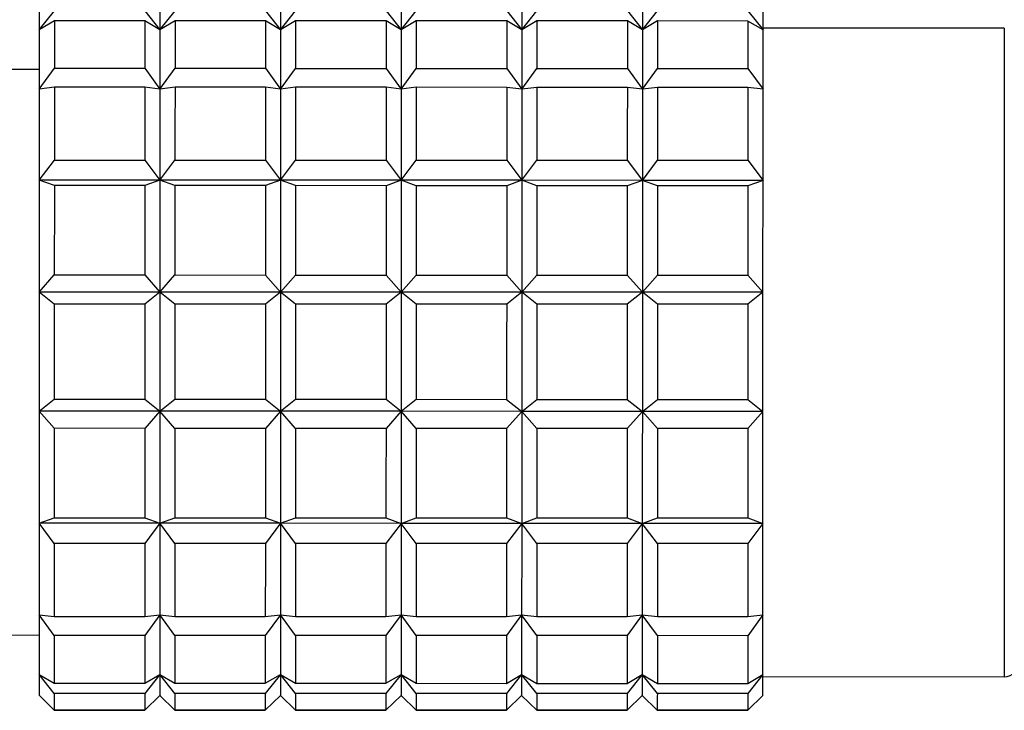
# Model space of a CAD drawing. Header units: inches. Extents: x 1.8 to 31.6, y 1.3 to 21.4.
# Tile 41 of 65: x 9.814 to 10.328, y 19.219 to 19.579. Entities that reach past the tile are written whole.
import ezdxf

# ---------------------------------------------------------------- set-up
doc = ezdxf.new("R2010")
doc.units = ezdxf.units.IN
doc.header["$MEASUREMENT"] = 0

msp = doc.modelspace()

# ---------------------------------------------------------------- linework, layer by layer
at = {"color": 7, "linetype": 'Continuous', "lineweight": 25}
for p, q in [((9.82443, 19.57423), (9.83231, 19.58411)), ((9.87955, 19.58409), (9.88742, 19.57421)), ((9.88742, 19.57421), (9.8953, 19.58409)), ((9.94254, 19.58408), (9.95041, 19.5742)), ((9.95041, 19.5742), (9.95829, 19.58407)), ((10.00553, 19.58406), (10.01341, 19.57418)), ((10.01341, 19.57418), (10.02128, 19.58406)), ((10.06853, 19.58404), (10.0764, 19.57416)), ((10.0764, 19.57416), (10.08427, 19.58404)), ((10.13152, 19.58403), (10.13939, 19.57415)), ((10.13939, 19.57415), (10.14727, 19.58402)), ((10.19451, 19.58401), (10.20238, 19.57413)), ((9.8323, 19.57885), (9.82443, 19.57423)), ((9.87955, 19.57884), (9.8323, 19.57885)), ((9.88742, 19.57421), (9.87955, 19.57884)), ((9.8953, 19.57884), (9.88742, 19.57421)), ((9.94254, 19.57883), (9.8953, 19.57884)), ((9.95041, 19.5742), (9.94254, 19.57883)), ((9.95829, 19.57882), (9.95041, 19.5742)), ((10.00553, 19.57881), (9.95829, 19.57882)), ((10.01341, 19.57418), (10.00553, 19.57881)), ((10.02128, 19.57881), (10.01341, 19.57418)), ((10.06852, 19.57879), (10.02128, 19.57881)), ((10.0764, 19.57416), (10.06852, 19.57879)), ((10.08427, 19.57879), (10.0764, 19.57416)), ((10.13152, 19.57878), (10.08427, 19.57879)), ((10.13939, 19.57415), (10.13152, 19.57878)), ((10.14727, 19.57877), (10.13939, 19.57415)), ((10.19451, 19.57876), (10.14727, 19.57877)), ((10.20238, 19.57413), (10.19451, 19.57876)), ((10.32837, 19.57495), (10.20238, 19.57498)), ((9.82442, 19.55342), (9.79686, 19.55343)), ((9.82442, 19.54322), (9.8323, 19.55408)), ((9.8323, 19.55408), (9.87954, 19.55407)), ((9.87954, 19.55407), (9.88741, 19.5432)), ((9.88741, 19.5432), (9.89529, 19.55407)), ((9.89529, 19.55407), (9.94253, 19.55406)), ((9.94253, 19.55406), (9.95041, 19.54319)), ((9.95041, 19.54319), (9.95828, 19.55405)), ((9.95828, 19.55405), (10.00553, 19.55404)), ((10.00553, 19.55404), (10.0134, 19.54317)), ((10.0134, 19.54317), (10.02127, 19.55403)), ((10.02127, 19.55403), (10.06852, 19.55402)), ((10.06852, 19.55402), (10.07639, 19.54315)), ((10.07639, 19.54315), (10.08427, 19.55402)), ((10.08427, 19.55402), (10.13151, 19.55401)), ((10.13151, 19.55401), (10.13938, 19.54314)), ((10.13938, 19.54314), (10.14726, 19.554)), ((10.14726, 19.554), (10.1945, 19.55399)), ((10.1945, 19.55399), (10.20237, 19.54312)), ((9.8323, 19.54419), (9.82442, 19.54322)), ((9.87954, 19.54417), (9.8323, 19.54419)), ((9.88741, 19.5432), (9.87954, 19.54417)), ((9.89529, 19.54417), (9.88741, 19.5432)), ((9.94253, 19.54416), (9.89529, 19.54417)), ((9.95041, 19.54319), (9.94253, 19.54416)), ((9.95828, 19.54415), (9.95041, 19.54319)), ((10.00552, 19.54414), (9.95828, 19.54415)), ((10.0134, 19.54317), (10.00552, 19.54414)), ((10.02127, 19.54414), (10.0134, 19.54317)), ((10.06852, 19.54413), (10.02127, 19.54414)), ((10.07639, 19.54315), (10.06852, 19.54413)), ((10.08426, 19.54412), (10.07639, 19.54315)), ((10.13151, 19.54411), (10.08426, 19.54412)), ((10.13938, 19.54314), (10.13151, 19.54411)), ((10.14726, 19.54411), (10.13938, 19.54314)), ((10.1945, 19.54409), (10.14726, 19.54411)), ((10.20237, 19.54312), (10.1945, 19.54409)), ((9.82441, 19.49563), (9.83229, 19.50617)), ((9.83229, 19.50617), (9.87953, 19.50616)), ((9.87953, 19.50616), (9.8874, 19.49562)), ((9.8874, 19.49562), (9.89528, 19.50616)), ((9.89528, 19.50616), (9.94252, 19.50615)), ((9.94252, 19.50615), (9.95039, 19.4956)), ((9.95039, 19.4956), (9.95827, 19.50614)), ((9.95827, 19.50614), (10.00551, 19.50613)), ((10.00551, 19.50613), (10.01339, 19.49558)), ((10.01339, 19.49558), (10.02126, 19.50613)), ((10.02126, 19.50613), (10.06851, 19.50611)), ((10.06851, 19.50611), (10.07638, 19.49557)), ((10.07638, 19.49557), (10.08425, 19.50611)), ((10.08425, 19.50611), (10.1315, 19.5061)), ((10.1315, 19.5061), (10.13937, 19.49555)), ((10.13937, 19.49555), (10.14725, 19.50609)), ((10.14725, 19.50609), (10.19449, 19.50608)), ((10.19449, 19.50608), (10.20236, 19.49554)), ((9.83228, 19.49283), (9.82441, 19.49563)), ((9.8874, 19.49562), (9.82441, 19.49563)), ((9.87953, 19.49281), (9.83228, 19.49283)), ((9.8874, 19.49562), (9.87953, 19.49281)), ((9.89527, 19.49281), (9.8874, 19.49562)), ((9.95039, 19.4956), (9.8874, 19.49562)), ((9.94252, 19.4928), (9.89527, 19.49281)), ((9.95039, 19.4956), (9.94252, 19.4928)), ((9.95827, 19.49279), (9.95039, 19.4956)), ((10.01339, 19.49558), (9.95039, 19.4956)), ((10.00551, 19.49278), (9.95827, 19.49279)), ((10.01339, 19.49558), (10.00551, 19.49278)), ((10.02126, 19.49278), (10.01339, 19.49558)), ((10.07638, 19.49557), (10.01339, 19.49558)), ((10.0685, 19.49277), (10.02126, 19.49278)), ((10.07638, 19.49557), (10.0685, 19.49277)), ((10.08425, 19.49276), (10.07638, 19.49557)), ((10.13937, 19.49555), (10.07638, 19.49557)), ((10.13149, 19.49275), (10.08425, 19.49276)), ((10.13937, 19.49555), (10.13149, 19.49275)), ((10.14724, 19.49275), (10.13937, 19.49555)), ((10.20236, 19.49554), (10.13937, 19.49555)), ((10.19449, 19.49273), (10.14724, 19.49275)), ((10.20236, 19.49554), (10.19449, 19.49273)), ((9.82439, 19.43721), (9.83227, 19.44616)), ((9.83227, 19.44616), (9.87951, 19.44614)), ((9.87951, 19.44614), (9.88739, 19.43719)), ((9.88739, 19.43719), (9.89526, 19.44614)), ((9.89526, 19.44614), (9.94251, 19.44613)), ((9.94251, 19.44613), (9.95038, 19.43718)), ((9.95038, 19.43718), (9.95825, 19.44612)), ((9.95825, 19.44612), (10.0055, 19.44611)), ((10.0055, 19.44611), (10.01337, 19.43716)), ((10.01337, 19.43716), (10.02125, 19.44611)), ((10.02125, 19.44611), (10.06849, 19.4461)), ((10.06849, 19.4461), (10.07636, 19.43715)), ((10.07636, 19.43715), (10.08424, 19.44609)), ((10.08424, 19.44609), (10.13148, 19.44608)), ((10.13148, 19.44608), (10.13935, 19.43713)), ((10.13935, 19.43713), (10.14723, 19.44608)), ((10.14723, 19.44608), (10.19448, 19.44606)), ((10.19448, 19.44606), (10.20235, 19.43711)), ((9.83227, 19.43097), (9.82439, 19.43721)), ((9.88739, 19.43719), (9.82439, 19.43721)), ((9.88739, 19.43719), (9.87951, 19.43095)), ((9.89526, 19.43095), (9.88739, 19.43719)), ((9.95038, 19.43718), (9.88739, 19.43719)), ((9.95038, 19.43718), (9.9425, 19.43094)), ((9.95825, 19.43093), (9.95038, 19.43718)), ((10.01337, 19.43716), (9.95038, 19.43718)), ((10.01337, 19.43716), (10.0055, 19.43092)), ((10.02124, 19.43092), (10.01337, 19.43716)), ((10.07636, 19.43715), (10.01337, 19.43716)), ((10.07636, 19.43715), (10.06849, 19.43091)), ((10.08424, 19.4309), (10.07636, 19.43715)), ((10.13935, 19.43713), (10.07636, 19.43715)), ((10.13935, 19.43713), (10.13148, 19.43089)), ((10.14723, 19.43089), (10.13935, 19.43713)), ((10.20235, 19.43711), (10.13935, 19.43713)), ((10.20235, 19.43711), (10.19447, 19.43087)), ((9.87951, 19.43095), (9.83227, 19.43097)), ((9.9425, 19.43094), (9.89526, 19.43095)), ((10.0055, 19.43092), (9.95825, 19.43093)), ((10.06849, 19.43091), (10.02124, 19.43092)), ((10.13148, 19.43089), (10.08424, 19.4309)), ((10.19447, 19.43087), (10.14723, 19.43089)), ((9.82438, 19.375), (9.83225, 19.38127)), ((9.83225, 19.38127), (9.8795, 19.38126)), ((9.8795, 19.38126), (9.88737, 19.37498)), ((9.88737, 19.37498), (9.89525, 19.38125)), ((9.89525, 19.38125), (9.94249, 19.38124)), ((9.94249, 19.38124), (9.95036, 19.37497)), ((9.95036, 19.37497), (9.95824, 19.38124)), ((9.95824, 19.38124), (10.00548, 19.38123)), ((10.00548, 19.38123), (10.01335, 19.37495)), ((10.01335, 19.37495), (10.02123, 19.38122)), ((10.02123, 19.38122), (10.06847, 19.38121)), ((10.06847, 19.38121), (10.07635, 19.37493)), ((10.07635, 19.37493), (10.08422, 19.38121)), ((10.08422, 19.38121), (10.13147, 19.38119)), ((10.13147, 19.38119), (10.13934, 19.37492)), ((10.13934, 19.37492), (10.14721, 19.38119)), ((10.14721, 19.38119), (10.19446, 19.38118)), ((10.19446, 19.38118), (10.20233, 19.3749)), ((9.83225, 19.36607), (9.82438, 19.375)), ((9.88737, 19.37498), (9.82438, 19.375)), ((9.88737, 19.37498), (9.87949, 19.36606)), ((9.89524, 19.36605), (9.88737, 19.37498)), ((9.95036, 19.37497), (9.88737, 19.37498)), ((9.95036, 19.37497), (9.94249, 19.36604)), ((9.95823, 19.36604), (9.95036, 19.37497)), ((10.01335, 19.37495), (9.95036, 19.37497)), ((10.01335, 19.37495), (10.00548, 19.36603)), ((10.02123, 19.36602), (10.01335, 19.37495)), ((10.07635, 19.37493), (10.01335, 19.37495)), ((10.07635, 19.37493), (10.06847, 19.36601)), ((10.08422, 19.36601), (10.07635, 19.37493)), ((10.13934, 19.37492), (10.07635, 19.37493)), ((10.13934, 19.37492), (10.13146, 19.36599)), ((10.14721, 19.36599), (10.13934, 19.37492)), ((10.20233, 19.3749), (10.13934, 19.37492)), ((10.20233, 19.3749), (10.19445, 19.36598)), ((9.87949, 19.36606), (9.83225, 19.36607)), ((9.94249, 19.36604), (9.89524, 19.36605)), ((10.00548, 19.36603), (9.95823, 19.36604)), ((10.06847, 19.36601), (10.02123, 19.36602)), ((10.13146, 19.36599), (10.08422, 19.36601)), ((10.19445, 19.36598), (10.14721, 19.36599)), ((9.82436, 19.3165), (9.83224, 19.31934)), ((9.83224, 19.31934), (9.87948, 19.31933)), ((9.87948, 19.31933), (9.88736, 19.31648)), ((9.88736, 19.31648), (9.89523, 19.31932)), ((9.89523, 19.31932), (9.94247, 19.31931)), ((9.94247, 19.31931), (9.95035, 19.31647)), ((9.95035, 19.31647), (9.95822, 19.31931)), ((9.95822, 19.31931), (10.00547, 19.3193)), ((10.00547, 19.3193), (10.01334, 19.31645)), ((10.01334, 19.31645), (10.02121, 19.31929)), ((10.02121, 19.31929), (10.06846, 19.31928)), ((10.06846, 19.31928), (10.07633, 19.31643)), ((10.07633, 19.31643), (10.08421, 19.31928)), ((10.08421, 19.31928), (10.13145, 19.31926)), ((10.13145, 19.31926), (10.13932, 19.31642)), ((10.13932, 19.31642), (10.1472, 19.31926)), ((10.1472, 19.31926), (10.19444, 19.31925)), ((10.19444, 19.31925), (10.20232, 19.3164)), ((9.83223, 19.30596), (9.82436, 19.3165)), ((9.88736, 19.31648), (9.82436, 19.3165)), ((9.88736, 19.31648), (9.87948, 19.30595)), ((9.89523, 19.30595), (9.88736, 19.31648)), ((9.95035, 19.31647), (9.88736, 19.31648)), ((9.95035, 19.31647), (9.94247, 19.30594)), ((9.95822, 19.30593), (9.95035, 19.31647)), ((10.01334, 19.31645), (9.95035, 19.31647)), ((10.01334, 19.31645), (10.00546, 19.30592)), ((10.02121, 19.30592), (10.01334, 19.31645)), ((10.07633, 19.31643), (10.01334, 19.31645)), ((10.07633, 19.31643), (10.06846, 19.3059)), ((10.0842, 19.3059), (10.07633, 19.31643)), ((10.13932, 19.31642), (10.07633, 19.31643)), ((10.13932, 19.31642), (10.13145, 19.30589)), ((10.1472, 19.30588), (10.13932, 19.31642)), ((10.20232, 19.3164), (10.13932, 19.31642)), ((10.20232, 19.3164), (10.19444, 19.30587)), ((9.87948, 19.30595), (9.83223, 19.30596)), ((9.94247, 19.30594), (9.89523, 19.30595)), ((10.00546, 19.30592), (9.95822, 19.30593)), ((10.06846, 19.3059), (10.02121, 19.30592)), ((10.13145, 19.30589), (10.0842, 19.3059)), ((10.19444, 19.30587), (10.1472, 19.30588)), ((9.82435, 19.26877), (9.83222, 19.26784)), ((9.83222, 19.2579), (9.82435, 19.26877)), ((9.83222, 19.26784), (9.87947, 19.26782)), ((9.87947, 19.26782), (9.88734, 19.26875)), ((9.88734, 19.26875), (9.87947, 19.25788)), ((9.88734, 19.26875), (9.89522, 19.26782)), ((9.89521, 19.25788), (9.88734, 19.26875)), ((9.89522, 19.26782), (9.94246, 19.26781)), ((9.94246, 19.26781), (9.95034, 19.26874)), ((9.95034, 19.26874), (9.94246, 19.25787)), ((9.95034, 19.26874), (9.95821, 19.2678)), ((9.95821, 19.25786), (9.95034, 19.26874)), ((9.95821, 19.2678), (10.00545, 19.26779)), ((10.00545, 19.26779), (10.01333, 19.26872)), ((10.01333, 19.26872), (10.00545, 19.25785)), ((10.01333, 19.26872), (10.0212, 19.26779)), ((10.0212, 19.25785), (10.01333, 19.26872)), ((10.0212, 19.26779), (10.06845, 19.26778)), ((10.07632, 19.26871), (10.06844, 19.25784)), ((10.06845, 19.26778), (10.07632, 19.26871)), ((10.07632, 19.26871), (10.08419, 19.26777)), ((10.08419, 19.25783), (10.07632, 19.26871)), ((10.08419, 19.26777), (10.13144, 19.26776)), ((10.13931, 19.26869), (10.13143, 19.25782)), ((10.13144, 19.26776), (10.13931, 19.26869)), ((10.13931, 19.26869), (10.14719, 19.26776)), ((10.14718, 19.25782), (10.13931, 19.26869)), ((10.14719, 19.26776), (10.19443, 19.26774)), ((10.19443, 19.26774), (10.2023, 19.26867)), ((10.2023, 19.26867), (10.19443, 19.2578)), ((9.79679, 19.25816), (9.82435, 19.25815)), ((9.87947, 19.25788), (9.83222, 19.2579)), ((9.94246, 19.25787), (9.89521, 19.25788)), ((10.00545, 19.25785), (9.95821, 19.25786)), ((10.06844, 19.25784), (10.0212, 19.25785)), ((10.13143, 19.25782), (10.08419, 19.25783)), ((10.19443, 19.2578), (10.14718, 19.25782)), ((9.82434, 19.23757), (9.83222, 19.23297)), ((9.83221, 19.22767), (9.82434, 19.23757)), ((9.87946, 19.23296), (9.88734, 19.23755)), ((9.88734, 19.23755), (9.87946, 19.22766)), ((9.88734, 19.23755), (9.89521, 19.23296)), ((9.89521, 19.22765), (9.88734, 19.23755)), ((9.94245, 19.23294), (9.95033, 19.23753)), ((9.95033, 19.23753), (9.94245, 19.22764)), ((9.95033, 19.23753), (9.9582, 19.23294)), ((9.9582, 19.22764), (9.95033, 19.23753)), ((10.00544, 19.23293), (10.01332, 19.23752)), ((10.01332, 19.23752), (10.00544, 19.22762)), ((10.01332, 19.23752), (10.02119, 19.23292)), ((10.02119, 19.22762), (10.01332, 19.23752)), ((10.06844, 19.23291), (10.07631, 19.2375)), ((10.07631, 19.2375), (10.06844, 19.22761)), ((10.07631, 19.2375), (10.08418, 19.23291)), ((10.08418, 19.2276), (10.07631, 19.2375)), ((10.13143, 19.23289), (10.1393, 19.23749)), ((10.1393, 19.23749), (10.13143, 19.22759)), ((10.1393, 19.23749), (10.14718, 19.23289)), ((10.14718, 19.22759), (10.1393, 19.23749)), ((10.19442, 19.23288), (10.2023, 19.23747)), ((10.2023, 19.23747), (10.19442, 19.22758)), ((10.2023, 19.2364), (10.32828, 19.23637)), ((9.83222, 19.23297), (9.87946, 19.23296)), ((9.89521, 19.23296), (9.94245, 19.23294)), ((9.9582, 19.23294), (10.00544, 19.23293)), ((10.02119, 19.23292), (10.06844, 19.23291)), ((10.08418, 19.23291), (10.13143, 19.23289)), ((10.14718, 19.23289), (10.19442, 19.23288)), ((9.82434, 19.22665), (9.82467, 19.22633)), ((9.82434, 19.22665), (9.83221, 19.21895)), ((9.83221, 19.21892), (9.82434, 19.22665)), ((9.87946, 19.22766), (9.83221, 19.22767)), ((9.87946, 19.21894), (9.88733, 19.22664)), ((9.88733, 19.22664), (9.87946, 19.21891)), ((9.88733, 19.22664), (9.88766, 19.22631)), ((9.88733, 19.22664), (9.8952, 19.21893)), ((9.8952, 19.21891), (9.88733, 19.22664)), ((9.94245, 19.22764), (9.89521, 19.22765)), ((9.94245, 19.21892), (9.95032, 19.22662)), ((9.95032, 19.22662), (9.94245, 19.21889)), ((9.95032, 19.22662), (9.95065, 19.22629)), ((9.95032, 19.22662), (9.9582, 19.21892)), ((9.9582, 19.21889), (9.95032, 19.22662)), ((10.00544, 19.22762), (9.9582, 19.22764)), ((10.00544, 19.21891), (10.01332, 19.2266)), ((10.01332, 19.2266), (10.00544, 19.21888)), ((10.01332, 19.2266), (10.01364, 19.22628)), ((10.01332, 19.2266), (10.02119, 19.2189)), ((10.02119, 19.21887), (10.01332, 19.2266)), ((10.06844, 19.22761), (10.02119, 19.22762)), ((10.06843, 19.21889), (10.07631, 19.22659)), ((10.07631, 19.22659), (10.06843, 19.21886)), ((10.07631, 19.22659), (10.07663, 19.22626)), ((10.07631, 19.22659), (10.08418, 19.21889)), ((10.08418, 19.21886), (10.07631, 19.22659)), ((10.13143, 19.22759), (10.08418, 19.2276)), ((10.13142, 19.21887), (10.1393, 19.22657)), ((10.1393, 19.22657), (10.13142, 19.21885)), ((10.1393, 19.22657), (10.13963, 19.22625)), ((10.1393, 19.22657), (10.14717, 19.21887)), ((10.14717, 19.21884), (10.1393, 19.22657)), ((10.19442, 19.22758), (10.14718, 19.22759)), ((10.19442, 19.21886), (10.20229, 19.22656)), ((10.20229, 19.22656), (10.19442, 19.21883)), ((9.83221, 19.21895), (9.87946, 19.21894)), ((9.87946, 19.21891), (9.83221, 19.21892)), ((9.8952, 19.21893), (9.94245, 19.21892)), ((9.94245, 19.21889), (9.8952, 19.21891)), ((9.9582, 19.21892), (10.00544, 19.21891)), ((10.00544, 19.21888), (9.9582, 19.21889)), ((10.02119, 19.2189), (10.06843, 19.21889)), ((10.06843, 19.21886), (10.02119, 19.21887)), ((10.08418, 19.21889), (10.13142, 19.21887)), ((10.13142, 19.21885), (10.08418, 19.21886)), ((10.14717, 19.21887), (10.19442, 19.21886)), ((10.19442, 19.21883), (10.14717, 19.21884))]:
    msp.add_line(p, q, dxfattribs=at)
at = {"color": 7, "linetype": 'Continuous', "lineweight": 25, "flags": 128}
for points in [[(9.82443, 19.58492), (9.82443, 19.58476), (9.82443, 19.58427), (9.82443, 19.58343), (9.82443, 19.58225), (9.82443, 19.58074), (9.82443, 19.5789), (9.82443, 19.57673), (9.82443, 19.57423)], [(9.88742, 19.5849), (9.88742, 19.58475), (9.88742, 19.58425), (9.88742, 19.58341), (9.88742, 19.58224), (9.88742, 19.58073), (9.88742, 19.57888), (9.88742, 19.57671), (9.88742, 19.57421)], [(9.95042, 19.58489), (9.95042, 19.58473), (9.95042, 19.58423), (9.95042, 19.5834), (9.95042, 19.58222), (9.95042, 19.58071), (9.95041, 19.57887), (9.95041, 19.57669), (9.95041, 19.5742)], [(10.01341, 19.58487), (10.01341, 19.58472), (10.01341, 19.58422), (10.01341, 19.58338), (10.01341, 19.58221), (10.01341, 19.5807), (10.01341, 19.57885), (10.01341, 19.57668), (10.01341, 19.57418)], [(10.0764, 19.58486), (10.0764, 19.5847), (10.0764, 19.5842), (10.0764, 19.58337), (10.0764, 19.58219), (10.0764, 19.58068), (10.0764, 19.57884), (10.0764, 19.57666), (10.0764, 19.57416)], [(10.13939, 19.58484), (10.13939, 19.58468), (10.13939, 19.58419), (10.13939, 19.58335), (10.13939, 19.58217), (10.13939, 19.58066), (10.13939, 19.57882), (10.13939, 19.57665), (10.13939, 19.57415)], [(10.20238, 19.57413), (10.20238, 19.57663), (10.20238, 19.5788), (10.20238, 19.58065), (10.20238, 19.58216), (10.20238, 19.58333), (10.20238, 19.58417), (10.20238, 19.58467), (10.20238, 19.58482)], [(9.8323, 19.57885), (9.8323, 19.5764), (9.8323, 19.57375), (9.8323, 19.57092), (9.8323, 19.56791), (9.8323, 19.56471), (9.8323, 19.56134), (9.8323, 19.5578), (9.8323, 19.55408)], [(9.87955, 19.57884), (9.87955, 19.57639), (9.87955, 19.57374), (9.87955, 19.57091), (9.87955, 19.56789), (9.87954, 19.5647), (9.87954, 19.56133), (9.87954, 19.55778), (9.87954, 19.55407)], [(9.8953, 19.57884), (9.8953, 19.57638), (9.8953, 19.57374), (9.89529, 19.57091), (9.89529, 19.56789), (9.89529, 19.5647), (9.89529, 19.56132), (9.89529, 19.55778), (9.89529, 19.55407)], [(9.94254, 19.57883), (9.94254, 19.57637), (9.94254, 19.57372), (9.94254, 19.57089), (9.94254, 19.56788), (9.94254, 19.56468), (9.94254, 19.56131), (9.94254, 19.55777), (9.94253, 19.55406)], [(9.95829, 19.57882), (9.95829, 19.57637), (9.95829, 19.57372), (9.95829, 19.57089), (9.95829, 19.56787), (9.95829, 19.56468), (9.95828, 19.56131), (9.95828, 19.55776), (9.95828, 19.55405)], [(10.00553, 19.57881), (10.00553, 19.57635), (10.00553, 19.57371), (10.00553, 19.57088), (10.00553, 19.56786), (10.00553, 19.56467), (10.00553, 19.5613), (10.00553, 19.55775), (10.00553, 19.55404)], [(10.02128, 19.57881), (10.02128, 19.57635), (10.02128, 19.5737), (10.02128, 19.57087), (10.02128, 19.56786), (10.02128, 19.56466), (10.02128, 19.56129), (10.02128, 19.55775), (10.02127, 19.55403)], [(10.06852, 19.57879), (10.06852, 19.57634), (10.06852, 19.57369), (10.06852, 19.57086), (10.06852, 19.56785), (10.06852, 19.56465), (10.06852, 19.56128), (10.06852, 19.55774), (10.06852, 19.55402)], [(10.08427, 19.57879), (10.08427, 19.57633), (10.08427, 19.57369), (10.08427, 19.57086), (10.08427, 19.56784), (10.08427, 19.56465), (10.08427, 19.56128), (10.08427, 19.55773), (10.08427, 19.55402)], [(10.13152, 19.57878), (10.13152, 19.57632), (10.13152, 19.57368), (10.13152, 19.57084), (10.13151, 19.56783), (10.13151, 19.56463), (10.13151, 19.56126), (10.13151, 19.55772), (10.13151, 19.55401)], [(10.14727, 19.57877), (10.14726, 19.57632), (10.14726, 19.57367), (10.14726, 19.57084), (10.14726, 19.56783), (10.14726, 19.56463), (10.14726, 19.56126), (10.14726, 19.55772), (10.14726, 19.554)], [(10.19451, 19.57876), (10.19451, 19.57631), (10.19451, 19.57366), (10.19451, 19.57083), (10.19451, 19.56781), (10.19451, 19.56462), (10.1945, 19.56125), (10.1945, 19.5577), (10.1945, 19.55399)], [(9.82443, 19.57423), (9.82443, 19.57141), (9.82443, 19.56827), (9.82443, 19.56483), (9.82443, 19.56108), (9.82442, 19.55704), (9.82442, 19.55271), (9.82442, 19.5481), (9.82442, 19.54322)], [(9.88742, 19.57421), (9.88742, 19.57139), (9.88742, 19.56826), (9.88742, 19.56481), (9.88742, 19.56107), (9.88742, 19.55702), (9.88742, 19.55269), (9.88741, 19.54808), (9.88741, 19.5432)], [(9.95041, 19.5742), (9.95041, 19.57138), (9.95041, 19.56824), (9.95041, 19.5648), (9.95041, 19.56105), (9.95041, 19.55701), (9.95041, 19.55268), (9.95041, 19.54807), (9.95041, 19.54319)], [(10.01341, 19.57418), (10.01341, 19.57136), (10.0134, 19.56822), (10.0134, 19.56478), (10.0134, 19.56103), (10.0134, 19.55699), (10.0134, 19.55266), (10.0134, 19.54805), (10.0134, 19.54317)], [(10.0764, 19.57416), (10.0764, 19.57134), (10.0764, 19.56821), (10.0764, 19.56476), (10.07639, 19.56102), (10.07639, 19.55698), (10.07639, 19.55264), (10.07639, 19.54803), (10.07639, 19.54315)], [(10.13939, 19.57415), (10.13939, 19.57133), (10.13939, 19.56819), (10.13939, 19.56475), (10.13939, 19.561), (10.13939, 19.55696), (10.13938, 19.55263), (10.13938, 19.54802), (10.13938, 19.54314)], [(10.20237, 19.54312), (10.20238, 19.548), (10.20238, 19.55261), (10.20238, 19.55694), (10.20238, 19.56099), (10.20238, 19.56473), (10.20238, 19.56818), (10.20238, 19.57131), (10.20238, 19.57413)], [(10.32837, 19.57495), (10.32837, 19.57414), (10.32836, 19.56623), (10.32836, 19.55027), (10.32835, 19.52706), (10.32835, 19.49776), (10.32834, 19.46384)], [(9.8323, 19.54419), (9.83229, 19.53992), (9.83229, 19.53551), (9.83229, 19.53095), (9.83229, 19.52625), (9.83229, 19.52142), (9.83229, 19.51646), (9.83229, 19.51137), (9.83229, 19.50617)], [(9.87954, 19.54417), (9.87954, 19.53991), (9.87954, 19.53549), (9.87954, 19.53093), (9.87954, 19.52624), (9.87953, 19.5214), (9.87953, 19.51644), (9.87953, 19.51136), (9.87953, 19.50616)], [(9.89529, 19.54417), (9.89529, 19.5399), (9.89529, 19.53549), (9.89528, 19.53093), (9.89528, 19.52623), (9.89528, 19.5214), (9.89528, 19.51644), (9.89528, 19.51136), (9.89528, 19.50616)], [(9.94253, 19.54416), (9.94253, 19.53989), (9.94253, 19.53548), (9.94253, 19.53092), (9.94253, 19.52622), (9.94253, 19.52139), (9.94252, 19.51643), (9.94252, 19.51135), (9.94252, 19.50615)], [(9.95828, 19.54415), (9.95828, 19.53989), (9.95828, 19.53547), (9.95828, 19.53091), (9.95828, 19.52622), (9.95827, 19.52138), (9.95827, 19.51642), (9.95827, 19.51134), (9.95827, 19.50614)], [(9.82442, 19.54322), (9.82442, 19.53808), (9.82442, 19.53268), (9.82442, 19.52705), (9.82442, 19.52118), (9.82441, 19.51509), (9.82441, 19.5088), (9.82441, 19.50231), (9.82441, 19.49563)], [(9.88741, 19.5432), (9.88741, 19.53806), (9.88741, 19.53266), (9.88741, 19.52703), (9.88741, 19.52116), (9.88741, 19.51508), (9.8874, 19.50878), (9.8874, 19.50229), (9.8874, 19.49562)], [(9.95041, 19.54319), (9.9504, 19.53804), (9.9504, 19.53265), (9.9504, 19.52701), (9.9504, 19.52115), (9.9504, 19.51506), (9.9504, 19.50877), (9.9504, 19.50227), (9.95039, 19.4956)], [(10.00552, 19.54414), (10.00552, 19.53988), (10.00552, 19.53546), (10.00552, 19.5309), (10.00552, 19.5262), (10.00552, 19.52137), (10.00552, 19.51641), (10.00552, 19.51133), (10.00551, 19.50613)], [(10.0134, 19.54317), (10.0134, 19.53803), (10.0134, 19.53263), (10.01339, 19.527), (10.01339, 19.52113), (10.01339, 19.51504), (10.01339, 19.50875), (10.01339, 19.50226), (10.01339, 19.49558)], [(10.02127, 19.54414), (10.02127, 19.53987), (10.02127, 19.53546), (10.02127, 19.5309), (10.02127, 19.5262), (10.02127, 19.52137), (10.02126, 19.51641), (10.02126, 19.51133), (10.02126, 19.50613)], [(10.06852, 19.54413), (10.06851, 19.53986), (10.06851, 19.53544), (10.06851, 19.53089), (10.06851, 19.52619), (10.06851, 19.52136), (10.06851, 19.5164), (10.06851, 19.51131), (10.06851, 19.50611)], [(10.07639, 19.54315), (10.07639, 19.53801), (10.07639, 19.53262), (10.07639, 19.52698), (10.07638, 19.52111), (10.07638, 19.51503), (10.07638, 19.50873), (10.07638, 19.50224), (10.07638, 19.49557)], [(10.08426, 19.54412), (10.08426, 19.53986), (10.08426, 19.53544), (10.08426, 19.53088), (10.08426, 19.52618), (10.08426, 19.52135), (10.08426, 19.51639), (10.08426, 19.51131), (10.08425, 19.50611)], [(10.13151, 19.54411), (10.13151, 19.53984), (10.13151, 19.53543), (10.1315, 19.53087), (10.1315, 19.52617), (10.1315, 19.52134), (10.1315, 19.51638), (10.1315, 19.5113), (10.1315, 19.5061)], [(10.13938, 19.54314), (10.13938, 19.53799), (10.13938, 19.5326), (10.13938, 19.52696), (10.13938, 19.5211), (10.13937, 19.51501), (10.13937, 19.50872), (10.13937, 19.50223), (10.13937, 19.49555)], [(10.14726, 19.54411), (10.14726, 19.53984), (10.14725, 19.53542), (10.14725, 19.53087), (10.14725, 19.52617), (10.14725, 19.52134), (10.14725, 19.51638), (10.14725, 19.51129), (10.14725, 19.50609)], [(10.1945, 19.54409), (10.1945, 19.53983), (10.1945, 19.53541), (10.1945, 19.53085), (10.1945, 19.52616), (10.19449, 19.52132), (10.19449, 19.51636), (10.19449, 19.51128), (10.19449, 19.50608)], [(10.20236, 19.49554), (10.20236, 19.50221), (10.20237, 19.5087), (10.20237, 19.515), (10.20237, 19.52108), (10.20237, 19.52695), (10.20237, 19.53258), (10.20237, 19.53798), (10.20237, 19.54312)], [(9.82441, 19.49563), (9.82441, 19.48879), (9.82441, 19.48178), (9.8244, 19.47464), (9.8244, 19.46736), (9.8244, 19.45996), (9.8244, 19.45246), (9.8244, 19.44487), (9.82439, 19.43721)], [(9.83228, 19.49283), (9.83228, 19.48726), (9.83228, 19.48161), (9.83228, 19.47588), (9.83228, 19.47006), (9.83227, 19.46418), (9.83227, 19.45823), (9.83227, 19.45222), (9.83227, 19.44616)], [(9.87953, 19.49281), (9.87953, 19.48725), (9.87952, 19.4816), (9.87952, 19.47586), (9.87952, 19.47005), (9.87952, 19.46416), (9.87952, 19.45821), (9.87952, 19.4522), (9.87951, 19.44614)], [(9.8874, 19.49562), (9.8874, 19.48877), (9.8874, 19.48177), (9.8874, 19.47462), (9.88739, 19.46734), (9.88739, 19.45994), (9.88739, 19.45245), (9.88739, 19.44486), (9.88739, 19.43719)], [(9.89527, 19.49281), (9.89527, 19.48725), (9.89527, 19.4816), (9.89527, 19.47586), (9.89527, 19.47005), (9.89527, 19.46416), (9.89527, 19.45821), (9.89526, 19.4522), (9.89526, 19.44614)], [(9.94252, 19.4928), (9.94252, 19.48724), (9.94252, 19.48158), (9.94251, 19.47585), (9.94251, 19.47003), (9.94251, 19.46415), (9.94251, 19.4582), (9.94251, 19.45219), (9.94251, 19.44613)], [(9.95039, 19.4956), (9.95039, 19.48875), (9.95039, 19.48175), (9.95039, 19.4746), (9.95039, 19.46732), (9.95038, 19.45993), (9.95038, 19.45243), (9.95038, 19.44484), (9.95038, 19.43718)], [(9.95827, 19.49279), (9.95827, 19.48723), (9.95826, 19.48158), (9.95826, 19.47584), (9.95826, 19.47003), (9.95826, 19.46414), (9.95826, 19.45819), (9.95826, 19.45218), (9.95825, 19.44612)], [(10.00551, 19.49278), (10.00551, 19.48722), (10.00551, 19.48157), (10.00551, 19.47583), (10.00551, 19.47002), (10.0055, 19.46413), (10.0055, 19.45818), (10.0055, 19.45217), (10.0055, 19.44611)], [(10.01339, 19.49558), (10.01338, 19.48874), (10.01338, 19.48174), (10.01338, 19.47459), (10.01338, 19.46731), (10.01338, 19.45991), (10.01337, 19.45241), (10.01337, 19.44482), (10.01337, 19.43716)], [(10.02126, 19.49278), (10.02126, 19.48722), (10.02126, 19.48156), (10.02125, 19.47583), (10.02125, 19.47001), (10.02125, 19.46413), (10.02125, 19.45818), (10.02125, 19.45217), (10.02125, 19.44611)], [(10.0685, 19.49277), (10.0685, 19.4872), (10.0685, 19.48155), (10.0685, 19.47581), (10.0685, 19.47), (10.0685, 19.46412), (10.06849, 19.45816), (10.06849, 19.45216), (10.06849, 19.4461)], [(10.07638, 19.49557), (10.07638, 19.48872), (10.07637, 19.48172), (10.07637, 19.47457), (10.07637, 19.46729), (10.07637, 19.4599), (10.07637, 19.4524), (10.07636, 19.44481), (10.07636, 19.43715)], [(10.08425, 19.49276), (10.08425, 19.4872), (10.08425, 19.48155), (10.08425, 19.47581), (10.08425, 19.47), (10.08424, 19.46411), (10.08424, 19.45816), (10.08424, 19.45215), (10.08424, 19.44609)], [(10.13149, 19.49275), (10.13149, 19.48719), (10.13149, 19.48154), (10.13149, 19.4758), (10.13149, 19.46998), (10.13149, 19.4641), (10.13149, 19.45815), (10.13148, 19.45214), (10.13148, 19.44608)], [(10.13937, 19.49555), (10.13937, 19.48871), (10.13937, 19.4817), (10.13936, 19.47456), (10.13936, 19.46728), (10.13936, 19.45988), (10.13936, 19.45238), (10.13936, 19.44479), (10.13935, 19.43713)], [(10.14724, 19.49275), (10.14724, 19.48718), (10.14724, 19.48153), (10.14724, 19.47579), (10.14724, 19.46998), (10.14724, 19.4641), (10.14723, 19.45814), (10.14723, 19.45214), (10.14723, 19.44608)], [(10.19449, 19.49273), (10.19449, 19.48717), (10.19448, 19.48152), (10.19448, 19.47578), (10.19448, 19.46997), (10.19448, 19.46408), (10.19448, 19.45813), (10.19448, 19.45212), (10.19448, 19.44606)], [(10.20235, 19.43711), (10.20235, 19.44478), (10.20235, 19.45236), (10.20235, 19.45986), (10.20235, 19.46726), (10.20236, 19.47454), (10.20236, 19.48169), (10.20236, 19.48869), (10.20236, 19.49554)], [(10.32834, 19.46384), (10.32833, 19.42701), (10.32832, 19.3891), (10.32831, 19.35203), (10.3283, 19.31764), (10.32829, 19.28767), (10.32829, 19.26361), (10.32828, 19.24668), (10.32828, 19.23772), (10.32828, 19.23637)], [(9.82439, 19.43721), (9.82439, 19.42949), (9.82439, 19.42172), (9.82439, 19.41392), (9.82439, 19.40611), (9.82438, 19.39829), (9.82438, 19.3905), (9.82438, 19.38272), (9.82438, 19.375)], [(9.88739, 19.43719), (9.88738, 19.42947), (9.88738, 19.4217), (9.88738, 19.41391), (9.88738, 19.40609), (9.88738, 19.39828), (9.88737, 19.39048), (9.88737, 19.38271), (9.88737, 19.37498)], [(9.95038, 19.43718), (9.95038, 19.42946), (9.95037, 19.42169), (9.95037, 19.41389), (9.95037, 19.40608), (9.95037, 19.39826), (9.95037, 19.39046), (9.95036, 19.38269), (9.95036, 19.37497)], [(10.01337, 19.43716), (10.01337, 19.42944), (10.01337, 19.42167), (10.01336, 19.41387), (10.01336, 19.40606), (10.01336, 19.39825), (10.01336, 19.39045), (10.01336, 19.38268), (10.01335, 19.37495)], [(10.07636, 19.43715), (10.07636, 19.42942), (10.07636, 19.42166), (10.07636, 19.41386), (10.07635, 19.40604), (10.07635, 19.39823), (10.07635, 19.39043), (10.07635, 19.38266), (10.07635, 19.37493)], [(10.13935, 19.43713), (10.13935, 19.42941), (10.13935, 19.42164), (10.13935, 19.41384), (10.13935, 19.40603), (10.13934, 19.39821), (10.13934, 19.39041), (10.13934, 19.38264), (10.13934, 19.37492)], [(10.20233, 19.3749), (10.20233, 19.38263), (10.20234, 19.3904), (10.20234, 19.3982), (10.20234, 19.40601), (10.20234, 19.41383), (10.20234, 19.42162), (10.20234, 19.42939), (10.20235, 19.43711)], [(9.83227, 19.43097), (9.83226, 19.42478), (9.83226, 19.41857), (9.83226, 19.41235), (9.83226, 19.40612), (9.83226, 19.39989), (9.83226, 19.39367), (9.83226, 19.38746), (9.83225, 19.38127)], [(9.87951, 19.43095), (9.87951, 19.42477), (9.87951, 19.41856), (9.87951, 19.41234), (9.8795, 19.40611), (9.8795, 19.39988), (9.8795, 19.39366), (9.8795, 19.38745), (9.8795, 19.38126)], [(9.89526, 19.43095), (9.89526, 19.42476), (9.89526, 19.41856), (9.89525, 19.41233), (9.89525, 19.4061), (9.89525, 19.39988), (9.89525, 19.39365), (9.89525, 19.38744), (9.89525, 19.38125)], [(9.9425, 19.43094), (9.9425, 19.42475), (9.9425, 19.41854), (9.9425, 19.41232), (9.9425, 19.40609), (9.94249, 19.39986), (9.94249, 19.39364), (9.94249, 19.38743), (9.94249, 19.38124)], [(9.95825, 19.43093), (9.95825, 19.42475), (9.95825, 19.41854), (9.95825, 19.41232), (9.95824, 19.40609), (9.95824, 19.39986), (9.95824, 19.39364), (9.95824, 19.38743), (9.95824, 19.38124)], [(10.0055, 19.43092), (10.00549, 19.42474), (10.00549, 19.41853), (10.00549, 19.41231), (10.00549, 19.40608), (10.00549, 19.39985), (10.00549, 19.39362), (10.00548, 19.38741), (10.00548, 19.38123)], [(10.02124, 19.43092), (10.02124, 19.42473), (10.02124, 19.41852), (10.02124, 19.4123), (10.02124, 19.40607), (10.02124, 19.39984), (10.02123, 19.39362), (10.02123, 19.38741), (10.02123, 19.38122)], [(10.06849, 19.43091), (10.06849, 19.42472), (10.06848, 19.41851), (10.06848, 19.41229), (10.06848, 19.40606), (10.06848, 19.39983), (10.06848, 19.39361), (10.06848, 19.3874), (10.06847, 19.38121)], [(10.08424, 19.4309), (10.08423, 19.42472), (10.08423, 19.41851), (10.08423, 19.41229), (10.08423, 19.40606), (10.08423, 19.39983), (10.08423, 19.3936), (10.08422, 19.38739), (10.08422, 19.38121)], [(10.13148, 19.43089), (10.13148, 19.4247), (10.13148, 19.4185), (10.13147, 19.41227), (10.13147, 19.40604), (10.13147, 19.39982), (10.13147, 19.39359), (10.13147, 19.38738), (10.13147, 19.38119)], [(10.14723, 19.43089), (10.14723, 19.4247), (10.14722, 19.41849), (10.14722, 19.41227), (10.14722, 19.40604), (10.14722, 19.39981), (10.14722, 19.39359), (10.14722, 19.38738), (10.14721, 19.38119)], [(10.19447, 19.43087), (10.19447, 19.42469), (10.19447, 19.41848), (10.19447, 19.41226), (10.19446, 19.40603), (10.19446, 19.3998), (10.19446, 19.39358), (10.19446, 19.38737), (10.19446, 19.38118)], [(9.82438, 19.375), (9.82438, 19.36733), (9.82437, 19.35973), (9.82437, 19.35223), (9.82437, 19.34482), (9.82437, 19.33753), (9.82437, 19.33037), (9.82437, 19.32336), (9.82436, 19.3165)], [(9.88737, 19.37498), (9.88737, 19.36731), (9.88737, 19.35972), (9.88736, 19.35221), (9.88736, 19.34481), (9.88736, 19.33752), (9.88736, 19.33036), (9.88736, 19.32334), (9.88736, 19.31648)], [(9.95036, 19.37497), (9.95036, 19.3673), (9.95036, 19.3597), (9.95036, 19.3522), (9.95035, 19.34479), (9.95035, 19.3375), (9.95035, 19.33034), (9.95035, 19.32333), (9.95035, 19.31647)], [(10.01335, 19.37495), (10.01335, 19.36728), (10.01335, 19.35969), (10.01335, 19.35218), (10.01335, 19.34477), (10.01335, 19.33748), (10.01334, 19.33033), (10.01334, 19.32331), (10.01334, 19.31645)], [(10.07635, 19.37493), (10.07634, 19.36727), (10.07634, 19.35967), (10.07634, 19.35216), (10.07634, 19.34476), (10.07634, 19.33747), (10.07634, 19.33031), (10.07633, 19.32329), (10.07633, 19.31643)], [(10.13934, 19.37492), (10.13934, 19.36725), (10.13933, 19.35965), (10.13933, 19.35215), (10.13933, 19.34474), (10.13933, 19.33745), (10.13933, 19.33029), (10.13933, 19.32328), (10.13932, 19.31642)], [(10.20232, 19.3164), (10.20232, 19.32326), (10.20232, 19.33028), (10.20232, 19.33744), (10.20232, 19.34473), (10.20233, 19.35213), (10.20233, 19.35964), (10.20233, 19.36723), (10.20233, 19.3749)], [(9.83225, 19.36607), (9.83225, 19.36), (9.83225, 19.35399), (9.83225, 19.34803), (9.83224, 19.34214), (9.83224, 19.33632), (9.83224, 19.33057), (9.83224, 19.32491), (9.83224, 19.31934)], [(9.87949, 19.36606), (9.87949, 19.35999), (9.87949, 19.35398), (9.87949, 19.34802), (9.87949, 19.34213), (9.87949, 19.33631), (9.87948, 19.33056), (9.87948, 19.3249), (9.87948, 19.31933)], [(9.89524, 19.36605), (9.89524, 19.35999), (9.89524, 19.35397), (9.89524, 19.34802), (9.89524, 19.34212), (9.89523, 19.3363), (9.89523, 19.33056), (9.89523, 19.3249), (9.89523, 19.31932)], [(9.94249, 19.36604), (9.94248, 19.35998), (9.94248, 19.35396), (9.94248, 19.34801), (9.94248, 19.34211), (9.94248, 19.33629), (9.94248, 19.33054), (9.94248, 19.32488), (9.94247, 19.31931)], [(9.95823, 19.36604), (9.95823, 19.35997), (9.95823, 19.35396), (9.95823, 19.348), (9.95823, 19.34211), (9.95823, 19.33629), (9.95823, 19.33054), (9.95822, 19.32488), (9.95822, 19.31931)], [(10.00548, 19.36603), (10.00548, 19.35996), (10.00548, 19.35395), (10.00547, 19.34799), (10.00547, 19.3421), (10.00547, 19.33627), (10.00547, 19.33053), (10.00547, 19.32487), (10.00547, 19.3193)], [(10.02123, 19.36602), (10.02122, 19.35996), (10.02122, 19.35394), (10.02122, 19.34798), (10.02122, 19.34209), (10.02122, 19.33627), (10.02122, 19.33052), (10.02122, 19.32486), (10.02121, 19.31929)], [(10.06847, 19.36601), (10.06847, 19.35994), (10.06847, 19.35393), (10.06847, 19.34797), (10.06846, 19.34208), (10.06846, 19.33626), (10.06846, 19.33051), (10.06846, 19.32485), (10.06846, 19.31928)], [(10.08422, 19.36601), (10.08422, 19.35994), (10.08422, 19.35393), (10.08421, 19.34797), (10.08421, 19.34208), (10.08421, 19.33625), (10.08421, 19.33051), (10.08421, 19.32485), (10.08421, 19.31928)], [(10.13146, 19.36599), (10.13146, 19.35993), (10.13146, 19.35391), (10.13146, 19.34796), (10.13146, 19.34206), (10.13145, 19.33624), (10.13145, 19.3305), (10.13145, 19.32484), (10.13145, 19.31926)], [(10.14721, 19.36599), (10.14721, 19.35992), (10.14721, 19.35391), (10.14721, 19.34795), (10.1472, 19.34206), (10.1472, 19.33624), (10.1472, 19.33049), (10.1472, 19.32483), (10.1472, 19.31926)], [(10.19445, 19.36598), (10.19445, 19.35991), (10.19445, 19.3539), (10.19445, 19.34794), (10.19445, 19.34205), (10.19445, 19.33623), (10.19445, 19.33048), (10.19444, 19.32482), (10.19444, 19.31925)], [(9.82436, 19.3165), (9.82436, 19.30981), (9.82436, 19.3033), (9.82436, 19.29699), (9.82436, 19.29089), (9.82436, 19.285), (9.82435, 19.27935), (9.82435, 19.27393), (9.82435, 19.26877)], [(9.88736, 19.31648), (9.88735, 19.30979), (9.88735, 19.30329), (9.88735, 19.29698), (9.88735, 19.29087), (9.88735, 19.28499), (9.88735, 19.27933), (9.88734, 19.27392), (9.88734, 19.26875)], [(9.95035, 19.31647), (9.95035, 19.30978), (9.95034, 19.30327), (9.95034, 19.29696), (9.95034, 19.29086), (9.95034, 19.28497), (9.95034, 19.27932), (9.95034, 19.2739), (9.95034, 19.26874)], [(10.01334, 19.31645), (10.01334, 19.30976), (10.01334, 19.30326), (10.01333, 19.29694), (10.01333, 19.29084), (10.01333, 19.28496), (10.01333, 19.2793), (10.01333, 19.27388), (10.01333, 19.26872)], [(10.07633, 19.31643), (10.07633, 19.30975), (10.07633, 19.30324), (10.07633, 19.29693), (10.07633, 19.29082), (10.07632, 19.28494), (10.07632, 19.27928), (10.07632, 19.27387), (10.07632, 19.26871)], [(10.13932, 19.31642), (10.13932, 19.30973), (10.13932, 19.30322), (10.13932, 19.29691), (10.13932, 19.29081), (10.13932, 19.28492), (10.13931, 19.27927), (10.13931, 19.27385), (10.13931, 19.26869)], [(10.2023, 19.26867), (10.20231, 19.27384), (10.20231, 19.27925), (10.20231, 19.28491), (10.20231, 19.29079), (10.20231, 19.2969), (10.20231, 19.30321), (10.20231, 19.30971), (10.20232, 19.3164)], [(9.83223, 19.30596), (9.83223, 19.30075), (9.83223, 19.29566), (9.83223, 19.29068), (9.83223, 19.28584), (9.83223, 19.28112), (9.83223, 19.27655), (9.83223, 19.27212), (9.83222, 19.26784)], [(9.87948, 19.30595), (9.87948, 19.30074), (9.87948, 19.29564), (9.87947, 19.29067), (9.87947, 19.28582), (9.87947, 19.28111), (9.87947, 19.27654), (9.87947, 19.27211), (9.87947, 19.26782)], [(9.89523, 19.30595), (9.89523, 19.30074), (9.89522, 19.29564), (9.89522, 19.29067), (9.89522, 19.28582), (9.89522, 19.28111), (9.89522, 19.27653), (9.89522, 19.2721), (9.89522, 19.26782)], [(9.94247, 19.30594), (9.94247, 19.30072), (9.94247, 19.29563), (9.94247, 19.29065), (9.94247, 19.28581), (9.94246, 19.2811), (9.94246, 19.27652), (9.94246, 19.27209), (9.94246, 19.26781)], [(9.95822, 19.30593), (9.95822, 19.30072), (9.95822, 19.29562), (9.95821, 19.29065), (9.95821, 19.2858), (9.95821, 19.28109), (9.95821, 19.27652), (9.95821, 19.27209), (9.95821, 19.2678)], [(10.00546, 19.30592), (10.00546, 19.30071), (10.00546, 19.29561), (10.00546, 19.29064), (10.00546, 19.28579), (10.00546, 19.28108), (10.00546, 19.27651), (10.00545, 19.27207), (10.00545, 19.26779)], [(10.02121, 19.30592), (10.02121, 19.3007), (10.02121, 19.29561), (10.02121, 19.29063), (10.02121, 19.28579), (10.0212, 19.28108), (10.0212, 19.2765), (10.0212, 19.27207), (10.0212, 19.26779)], [(10.06846, 19.3059), (10.06845, 19.30069), (10.06845, 19.2956), (10.06845, 19.29062), (10.06845, 19.28578), (10.06845, 19.28106), (10.06845, 19.27649), (10.06845, 19.27206), (10.06845, 19.26778)], [(10.0842, 19.3059), (10.0842, 19.30069), (10.0842, 19.29559), (10.0842, 19.29062), (10.0842, 19.28577), (10.0842, 19.28106), (10.0842, 19.27648), (10.08419, 19.27205), (10.08419, 19.26777)], [(10.13145, 19.30589), (10.13145, 19.30067), (10.13144, 19.29558), (10.13144, 19.29061), (10.13144, 19.28576), (10.13144, 19.28105), (10.13144, 19.27647), (10.13144, 19.27204), (10.13144, 19.26776)], [(10.1472, 19.30588), (10.14719, 19.30067), (10.14719, 19.29557), (10.14719, 19.2906), (10.14719, 19.28576), (10.14719, 19.28104), (10.14719, 19.27647), (10.14719, 19.27204), (10.14719, 19.26776)], [(10.19444, 19.30587), (10.19444, 19.30066), (10.19444, 19.29556), (10.19444, 19.29059), (10.19443, 19.28574), (10.19443, 19.28103), (10.19443, 19.27646), (10.19443, 19.27203), (10.19443, 19.26774)], [(9.82435, 19.26877), (9.82435, 19.26387), (9.82435, 19.25923), (9.82435, 19.25488), (9.82435, 19.25081), (9.82435, 19.24704), (9.82434, 19.24357), (9.82434, 19.24041), (9.82434, 19.23757)], [(9.88734, 19.26875), (9.88734, 19.26385), (9.88734, 19.25922), (9.88734, 19.25486), (9.88734, 19.2508), (9.88734, 19.24703), (9.88734, 19.24356), (9.88734, 19.2404), (9.88734, 19.23755)], [(9.95034, 19.26874), (9.95033, 19.26383), (9.95033, 19.2592), (9.95033, 19.25485), (9.95033, 19.25078), (9.95033, 19.24701), (9.95033, 19.24354), (9.95033, 19.24038), (9.95033, 19.23753)], [(10.01333, 19.26872), (10.01333, 19.26382), (10.01332, 19.25919), (10.01332, 19.25483), (10.01332, 19.25077), (10.01332, 19.24699), (10.01332, 19.24352), (10.01332, 19.24036), (10.01332, 19.23752)], [(10.07632, 19.26871), (10.07632, 19.2638), (10.07632, 19.25917), (10.07632, 19.25482), (10.07632, 19.25075), (10.07631, 19.24698), (10.07631, 19.24351), (10.07631, 19.24035), (10.07631, 19.2375)], [(10.13931, 19.26869), (10.13931, 19.26379), (10.13931, 19.25915), (10.13931, 19.2548), (10.13931, 19.25073), (10.13931, 19.24696), (10.13931, 19.24349), (10.1393, 19.24033), (10.1393, 19.23749)], [(10.2023, 19.23747), (10.2023, 19.24032), (10.2023, 19.24348), (10.2023, 19.24695), (10.2023, 19.25072), (10.2023, 19.25478), (10.2023, 19.25914), (10.2023, 19.26377), (10.2023, 19.26867)], [(9.83222, 19.2579), (9.83222, 19.25417), (9.83222, 19.2506), (9.83222, 19.24721), (9.83222, 19.244), (9.83222, 19.24097), (9.83222, 19.23811), (9.83222, 19.23545), (9.83222, 19.23297)], [(9.87947, 19.25788), (9.87947, 19.25415), (9.87946, 19.25059), (9.87946, 19.2472), (9.87946, 19.24399), (9.87946, 19.24095), (9.87946, 19.2381), (9.87946, 19.23544), (9.87946, 19.23296)], [(9.89521, 19.25788), (9.89521, 19.25415), (9.89521, 19.25059), (9.89521, 19.2472), (9.89521, 19.24398), (9.89521, 19.24095), (9.89521, 19.2381), (9.89521, 19.23543), (9.89521, 19.23296)], [(9.94246, 19.25787), (9.94246, 19.25414), (9.94246, 19.25058), (9.94246, 19.24719), (9.94245, 19.24397), (9.94245, 19.24094), (9.94245, 19.23809), (9.94245, 19.23542), (9.94245, 19.23294)], [(9.95821, 19.25786), (9.95821, 19.25413), (9.9582, 19.25057), (9.9582, 19.24718), (9.9582, 19.24397), (9.9582, 19.24093), (9.9582, 19.23808), (9.9582, 19.23542), (9.9582, 19.23294)], [(10.00545, 19.25785), (10.00545, 19.25412), (10.00545, 19.25056), (10.00545, 19.24717), (10.00545, 19.24396), (10.00545, 19.24092), (10.00545, 19.23807), (10.00544, 19.2354), (10.00544, 19.23293)], [(10.0212, 19.25785), (10.0212, 19.25412), (10.0212, 19.25056), (10.0212, 19.24717), (10.0212, 19.24395), (10.02119, 19.24092), (10.02119, 19.23807), (10.02119, 19.2354), (10.02119, 19.23292)], [(10.06844, 19.25784), (10.06844, 19.25411), (10.06844, 19.25054), (10.06844, 19.24715), (10.06844, 19.24394), (10.06844, 19.2409), (10.06844, 19.23805), (10.06844, 19.23539), (10.06844, 19.23291)], [(10.08419, 19.25783), (10.08419, 19.2541), (10.08419, 19.25054), (10.08419, 19.24715), (10.08419, 19.24394), (10.08419, 19.2409), (10.08419, 19.23805), (10.08419, 19.23538), (10.08418, 19.23291)], [(10.13143, 19.25782), (10.13143, 19.25409), (10.13143, 19.25053), (10.13143, 19.24714), (10.13143, 19.24392), (10.13143, 19.24089), (10.13143, 19.23804), (10.13143, 19.23537), (10.13143, 19.23289)], [(10.14718, 19.25782), (10.14718, 19.25409), (10.14718, 19.25052), (10.14718, 19.24713), (10.14718, 19.24392), (10.14718, 19.24088), (10.14718, 19.23803), (10.14718, 19.23537), (10.14718, 19.23289)], [(10.19443, 19.2578), (10.19443, 19.25407), (10.19443, 19.25051), (10.19442, 19.24712), (10.19442, 19.24391), (10.19442, 19.24087), (10.19442, 19.23802), (10.19442, 19.23536), (10.19442, 19.23288)], [(9.82434, 19.23757), (9.82434, 19.23504), (9.82434, 19.23284), (9.82434, 19.23097), (9.82434, 19.22943), (9.82434, 19.22823), (9.82434, 19.22736), (9.82434, 19.22684), (9.82434, 19.22665)], [(9.88734, 19.23755), (9.88733, 19.23502), (9.88733, 19.23282), (9.88733, 19.23095), (9.88733, 19.22941), (9.88733, 19.22821), (9.88733, 19.22735), (9.88733, 19.22682), (9.88733, 19.22664)], [(9.95033, 19.23753), (9.95033, 19.23501), (9.95033, 19.23281), (9.95033, 19.23094), (9.95033, 19.2294), (9.95032, 19.2282), (9.95032, 19.22733), (9.95032, 19.22681), (9.95032, 19.22662)], [(10.01332, 19.23752), (10.01332, 19.23499), (10.01332, 19.23279), (10.01332, 19.23092), (10.01332, 19.22938), (10.01332, 19.22818), (10.01332, 19.22731), (10.01332, 19.22679), (10.01332, 19.2266)], [(10.07631, 19.2375), (10.07631, 19.23498), (10.07631, 19.23278), (10.07631, 19.2309), (10.07631, 19.22937), (10.07631, 19.22816), (10.07631, 19.2273), (10.07631, 19.22677), (10.07631, 19.22659)], [(10.1393, 19.23749), (10.1393, 19.23496), (10.1393, 19.23276), (10.1393, 19.23089), (10.1393, 19.22935), (10.1393, 19.22815), (10.1393, 19.22728), (10.1393, 19.22676), (10.1393, 19.22657)], [(10.20229, 19.22656), (10.20229, 19.22674), (10.20229, 19.22727), (10.20229, 19.22813), (10.20229, 19.22933), (10.20229, 19.23087), (10.20229, 19.23274), (10.2023, 19.23494), (10.2023, 19.23747)], [(9.83221, 19.22767), (9.83221, 19.22587), (9.83221, 19.22427), (9.83221, 19.22287), (9.83221, 19.22168), (9.83221, 19.22069), (9.83221, 19.2199), (9.83221, 19.21932), (9.83221, 19.21895)], [(9.87946, 19.22766), (9.87946, 19.22586), (9.87946, 19.22426), (9.87946, 19.22286), (9.87946, 19.22166), (9.87946, 19.22067), (9.87946, 19.21989), (9.87946, 19.21931), (9.87946, 19.21894)], [(9.89521, 19.22765), (9.89521, 19.22585), (9.89521, 19.22425), (9.89521, 19.22286), (9.89521, 19.22166), (9.89521, 19.22067), (9.8952, 19.21988), (9.8952, 19.21931), (9.8952, 19.21893)], [(9.94245, 19.22764), (9.94245, 19.22584), (9.94245, 19.22424), (9.94245, 19.22284), (9.94245, 19.22165), (9.94245, 19.22066), (9.94245, 19.21987), (9.94245, 19.21929), (9.94245, 19.21892)], [(9.9582, 19.22764), (9.9582, 19.22584), (9.9582, 19.22424), (9.9582, 19.22284), (9.9582, 19.22164), (9.9582, 19.22065), (9.9582, 19.21987), (9.9582, 19.21929), (9.9582, 19.21892)], [(10.00544, 19.22762), (10.00544, 19.22582), (10.00544, 19.22423), (10.00544, 19.22283), (10.00544, 19.22163), (10.00544, 19.22064), (10.00544, 19.21986), (10.00544, 19.21928), (10.00544, 19.21891)], [(10.02119, 19.22762), (10.02119, 19.22582), (10.02119, 19.22422), (10.02119, 19.22282), (10.02119, 19.22163), (10.02119, 19.22064), (10.02119, 19.21985), (10.02119, 19.21927), (10.02119, 19.2189)], [(10.06844, 19.22761), (10.06843, 19.22581), (10.06843, 19.22421), (10.06843, 19.22281), (10.06843, 19.22162), (10.06843, 19.22063), (10.06843, 19.21984), (10.06843, 19.21926), (10.06843, 19.21889)], [(10.08418, 19.2276), (10.08418, 19.2258), (10.08418, 19.22421), (10.08418, 19.22281), (10.08418, 19.22161), (10.08418, 19.22062), (10.08418, 19.21984), (10.08418, 19.21926), (10.08418, 19.21889)], [(10.13143, 19.22759), (10.13143, 19.22579), (10.13143, 19.22419), (10.13143, 19.2228), (10.13143, 19.2216), (10.13143, 19.22061), (10.13143, 19.21982), (10.13142, 19.21925), (10.13142, 19.21887)], [(10.14718, 19.22759), (10.14717, 19.22579), (10.14717, 19.22419), (10.14717, 19.22279), (10.14717, 19.2216), (10.14717, 19.22061), (10.14717, 19.21982), (10.14717, 19.21924), (10.14717, 19.21887)], [(10.19442, 19.22758), (10.19442, 19.22578), (10.19442, 19.22418), (10.19442, 19.22278), (10.19442, 19.22158), (10.19442, 19.22059), (10.19442, 19.21981), (10.19442, 19.21923), (10.19442, 19.21886)]]:
    msp.add_lwpolyline(points, dxfattribs=at)
at = {"color": 7, "linetype": 'Continuous', "lineweight": 25}
msp.add_arc((10.32828, 19.24424), 0.00787, 269.9853, 359.9853, dxfattribs=at)

doc.saveas('drawing.dxf')
